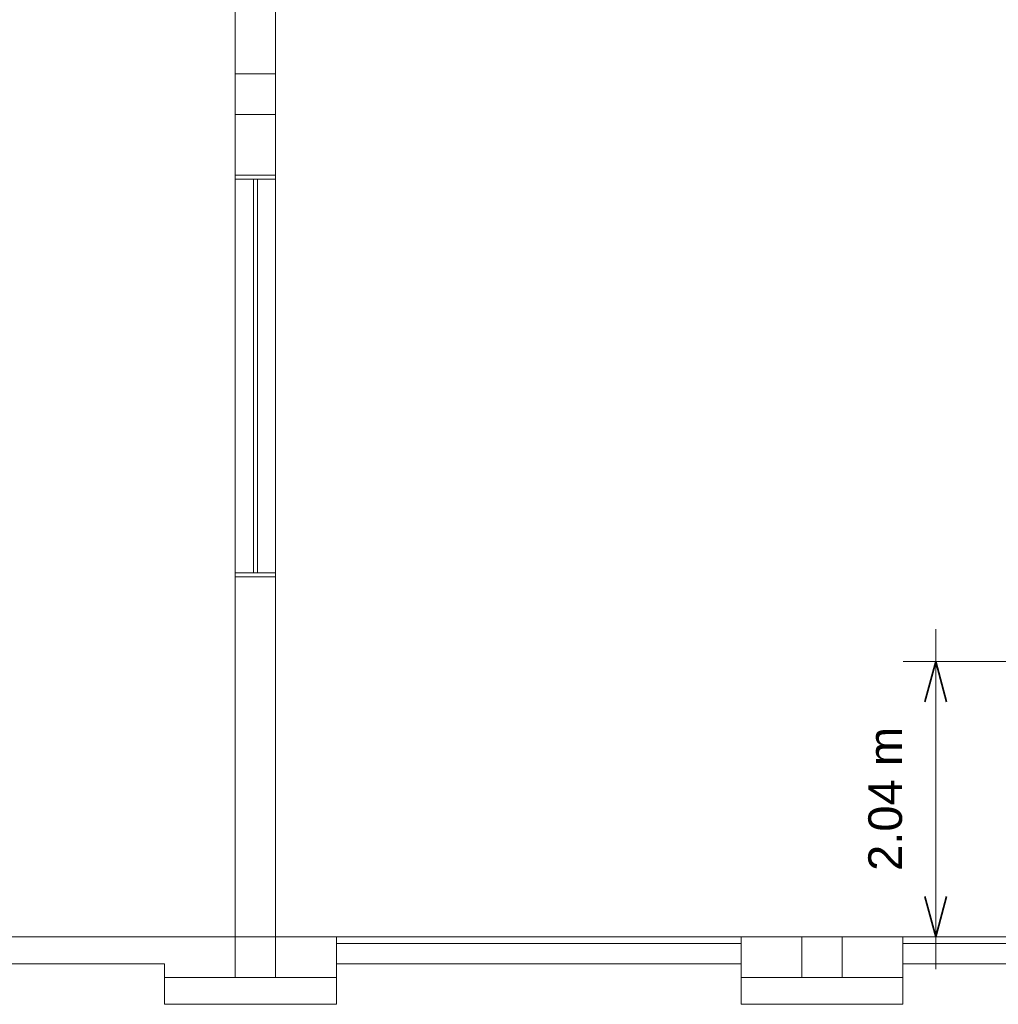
# Model space of a CAD drawing. Header units: millimetres. Extents: x -31934 to 32637, y -11608 to 10611.
# Tile 8 of 59: x -4241 to 3014, y -9743 to -2441. Entities that reach past the tile are written whole.
import ezdxf

# ---------------------------------------------------------------- set-up
doc = ezdxf.new("R2010")
doc.units = ezdxf.units.MM
for name, color, linetype, lineweight in [('A-ANNO-DIMS', 211, 'Continuous', 9), ('A-ANNO-DIMS-100', 211, 'Continuous', 9), ('ESQ', 7, 'Continuous', 9), ('PAREDES', 7, 'Continuous', 9), ('PEM1-Layout Terreo_dwg', 8, 'Continuous', 9), ('PILAR', 7, 'Continuous', 9)]:
    doc.layers.add(name, color=color, linetype=linetype, lineweight=lineweight)
doc.styles.add('Arial_1', font='arial.ttf', dxfattribs={"height": 250})
doc.dimstyles.new('Diagonal_-_2_5_mm_Arial', dxfattribs={"dimscale": 304.8, "dimtxt": 255.06485, "dimasz": 0.984252, "dimexe": 0.787402, "dimexo": 0.492126, "dimgap": 0.574147, "dimtad": 1, "dimlfac": 0.001, "dimrnd": 0.01, "dimzin": 0, "dimdsep": 46, "dimtxsty": 'Arial_1', "dimblk1": 'OPEN30', "dimblk2": 'OPEN30', "dimsah": 1, "dimcen": 0.09, "dimdle": 0.787402, "dimazin": 0, "dimtfac": 1, "dimtdec": 4, "dimtix": 1, "dimtmove": 0, "dimatfit": 3, "dimfxl": 1, "dimtvp": 1, "dimtfill": 1, "dimtolj": 1, "dimtzin": 0, "dimarcsym": 2})

# ---------------------------------------------------------------- blocks, each defined once
blk = doc.blocks.new('PEM1-Layout Terreo_dwg-1021386-PAVIMENTO TÉRREO TUBULAÇÃO FRIGORIGENA')
at = {"layer": 'ESQ'}
for p, q in [((90318.2, 20671.7), (90318.2, 23591.7)), ((90318.2, 20531.7), (90318.2, 23451.7)), ((90453.2, 20531.7), (90453.2, 23451.7)), ((90483.2, 20531.7), (90483.2, 23451.7)), ((90618.2, 20531.7), (90618.2, 23451.7)), ((91068.2, 17831.7), (94068.2, 17831.7)), ((95268.2, 17831.7), (98268.2, 17831.7)), ((91068.2, 17781.7), (94068.2, 17781.7)), ((95268.2, 17781.7), (98268.2, 17781.7))]:
    blk.add_line(p, q, dxfattribs=at)
at = {"layer": 'ESQ', "flags": 128}
for points in [[(90318.2, 23481.7), (90318.2, 23451.7), (90468.2, 23451.7), (90618.2, 23451.7), (90618.2, 23481.7)], [(90318.2, 20501.7), (90318.2, 20531.7), (90618.2, 20531.7), (90618.2, 20501.7)]]:
    blk.add_lwpolyline(points, dxfattribs=at)
at = {"layer": 'PAREDES'}
for p, q in [((90318.2, 24071.7), (90318.2, 23621.7)), ((91068.2, 17631.7), (94068.2, 17631.7)), ((95268.2, 17631.7), (98268.2, 17631.7))]:
    blk.add_line(p, q, dxfattribs=at)
at = {"layer": 'PAREDES', "flags": 128}
blk.add_lwpolyline([(95511.9, 26361.7), (95511.9, 26511.7), (90048.2, 26511.7), (90048.2, 26361.7), (90318.2, 26361.7), (90318.2, 24231.7), (90618.2, 24231.7), (90618.2, 26361.7)], close=True, dxfattribs=at)
for points in [[(90318.2, 23931.7), (90318.2, 23481.7), (90618.2, 23481.7), (90618.2, 23931.7)], [(83253.2, 20533.3), (83253.2, 17831.7), (86278.2, 17831.7), (86278.2, 18331.7), (86378.2, 18331.7), (86378.2, 17831.7), (86903.2, 17831.7), (90318.2, 17831.7), (90318.2, 20501.7), (90618.2, 20501.7), (90618.2, 17831.7), (91068.2, 17831.7), (91068.2, 17531.7), (90618.2, 17531.7)], [(94518.2, 17831.7), (94068.2, 17831.7), (94068.2, 17531.7), (94518.2, 17531.7)], [(94818.2, 17531.7), (95268.2, 17531.7), (95268.2, 17831.7), (94818.2, 17831.7)], [(90318.2, 17531.7), (89793.2, 17531.7), (89793.2, 17631.7), (86903.2, 17631.7), (86903.2, 17531.7), (85728.2, 17531.7), (85728.2, 17631.7), (82728.2, 17631.7), (82728.2, 17531.7), (81528.2, 17531.7), (81528.2, 17631.7), (80128.2, 17631.7)], [(89793.2, 17531.7), (89793.2, 17331.7), (91068.2, 17331.7), (91068.2, 17531.7)], [(94068.2, 17531.7), (94068.2, 17331.7), (95268.2, 17331.7), (95268.2, 17531.7)]]:
    blk.add_lwpolyline(points, dxfattribs=at)
at = {"layer": 'PILAR'}
blk.add_line((90318.2, 24071.7), (90318.2, 24371.7), dxfattribs=at)
at = {"layer": 'PILAR', "flags": 128}
for points in [[(90618.2, 23931.7), (90318.2, 23931.7), (90318.2, 24231.7), (90618.2, 24231.7)], [(90318.2, 17831.7), (90618.2, 17831.7), (90618.2, 17531.7), (90318.2, 17531.7)], [(94518.2, 17831.7), (94818.2, 17831.7), (94818.2, 17531.7), (94518.2, 17531.7)]]:
    blk.add_lwpolyline(points, close=True, dxfattribs=at)
blk = doc.blocks.new('DIMBLOCK1-PAVIMENTO TÉRREO TUBULAÇÃO FRIGORIGENA')
at = {"layer": 'A-ANNO-DIMS-100'}
for p, q in [((2549.5, -9483.2), (2549.5, -6961.2)), ((2549.5, -7201.2), (2309.5, -7201.2)), ((2549.5, -7201.2), (4691.8, -7201.2)), ((2549.5, -9243.2), (2309.5, -9243.2)), ((2549.5, -9243.2), (3656.2, -9243.2))]:
    blk.add_line(p, q, dxfattribs=at)
at = {"layer": 'A-ANNO-DIMS-100', "lineweight": 35}
for p, q in [((2549.5, -7201.2), (2469.2, -7501.2)), ((2549.5, -7201.2), (2629.9, -7501.2)), ((2549.5, -9243.2), (2469.2, -8943.2)), ((2549.5, -9243.2), (2629.9, -8943.2))]:
    blk.add_line(p, q, dxfattribs=at)
at = {"layer": 'A-ANNO-DIMS-100', "color": 0, "insert": (2050, -8753.9), "char_height": 250, "width": 1276.109, "attachment_point": 1, "rotation": 90, "line_spacing_factor": 0.941778, "style": 'Arial_1', "bg_fill": 3, "box_fill_scale": 1.25, "bg_fill_color": 256, "bg_fill_true_color": 13158600, "bg_fill_transparency": 0}
blk.add_mtext('2.04 m', dxfattribs=at)
blk = doc.blocks.new('_Open30')
at = {"color": 0, "linetype": 'ByBlock', "lineweight": -2}
for p, q in [((-1, 0.268), (0, 0)), ((0, 0), (-1, -0.268)), ((0, 0), (-1, 0))]:
    blk.add_line(p, q, dxfattribs=at)

msp = doc.modelspace()

# ---------------------------------------------------------------- block references
at = {"layer": 'PEM1-Layout Terreo_dwg', "color": 7}
msp.add_blockref('PEM1-Layout Terreo_dwg-1021386-PAVIMENTO TÉRREO TUBULAÇÃO FRIGORIGENA', (-92961.952, -27074.843), dxfattribs=at)

# ---------------------------------------------------------------- next in the draw order: dimensions: what is measured, and where the dimension line sits
at = {"layer": 'A-ANNO-DIMS'}
dim = msp.add_linear_dim(base=(2549.54, -7201.21), p1=(3806.225, -9243.166), p2=(4841.756, -7201.21), angle=90, dimstyle='Diagonal_-_2_5_mm_Arial', override={"dimpost": '<> m', "dimfxl": 2289.521857}, dxfattribs=at)
dim.commit()
dim.dimension.update_dxf_attribs({"geometry": 'DIMBLOCK1-PAVIMENTO TÉRREO TUBULAÇÃO FRIGORIGENA', "text_midpoint": (2246.897, -8222.188)})

doc.saveas('drawing.dxf')
